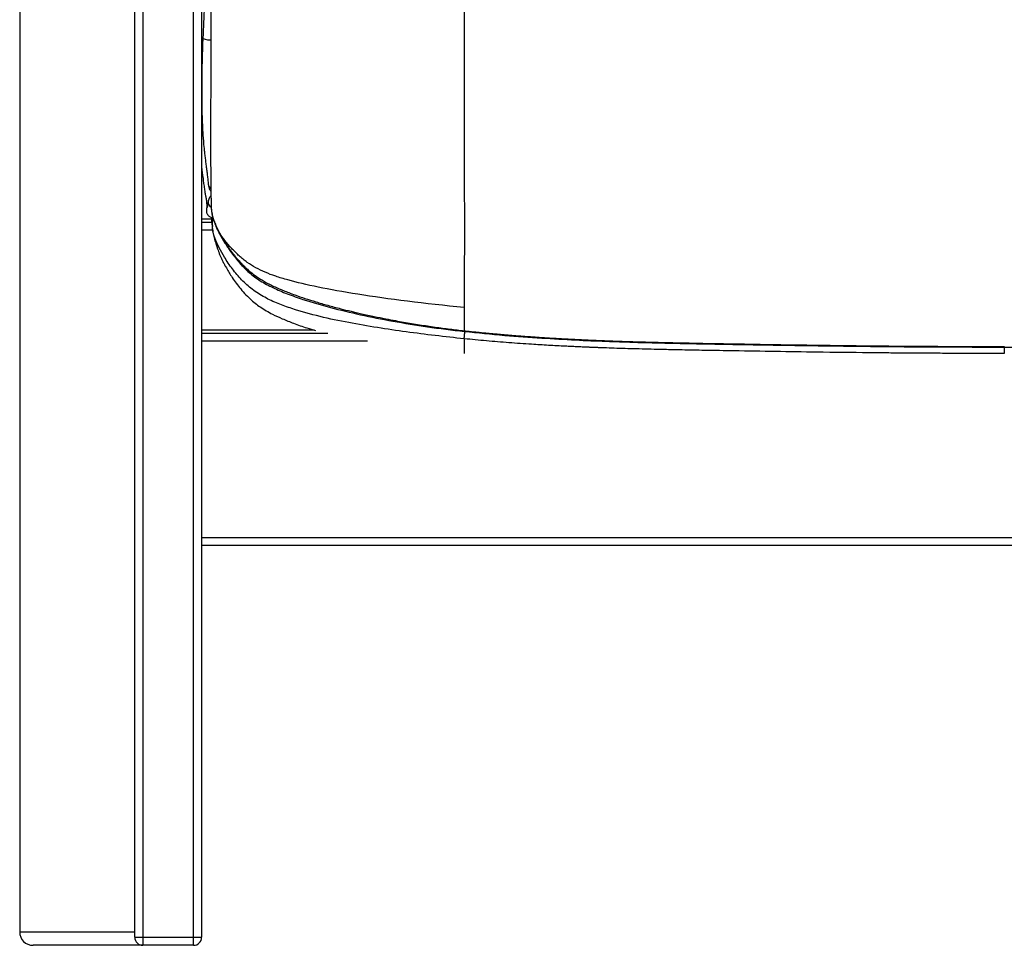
# Paper-space layout '_Back' of a CAD drawing. Header units: millimetres. Extents: x -468 to 468, y 0 to 686.
# Tile 1 of 9: x -368 to 0, y 0 to 346. Entities that reach past the tile are written whole.
import ezdxf

# ---------------------------------------------------------------- set-up
doc = ezdxf.new("R2010")
doc.units = ezdxf.units.MM

psp = doc.layouts.new('_Back')

# ---------------------------------------------------------------- linework, layer by layer
at = {"color": 7, "linetype": 'Continuous', "lineweight": 25}
for p, q in [((-368, 425.45), (-368, 5)), ((-325, 3), (-325, 426.25)), ((-322, 426.46), (-322, 0)), ((-303, 0), (-303, 426.5)), ((-300, 426.15), (-300, 3)), ((-299.97, 322.15), (-300, 322.1)), ((-296.34, 271.58), (-300, 271.58)), ((-296.34, 271.57), (-300, 271.57)), ((-300, 270.41), (-296.24, 270.41)), ((-296.27, 271.21), (-296.11, 269.22)), ((-296.02, 269.51), (-295.98, 269.06)), ((-295.97, 268.8), (-295.98, 269.52)), ((-295.86, 267.41), (-300, 267.41)), ((-257.89, 230.08), (-300, 230.08)), ((-257.88, 230.07), (-300, 230.07)), ((-300, 228.91), (-252.81, 228.91)), ((-237.98, 225.91), (-300, 225.91)), ((-300, 152.5), (300, 152.5)), ((300, 149.5), (-300, 149.5)), ((-368, 5), (-325, 5)), ((-303, 0), (-363, 0)), ((-325, 3), (-300, 3))]:
    psp.add_line(p, q, dxfattribs=at)
at = {"color": 7, "linetype": 'Continuous', "lineweight": 25, "flags": 128}
for points in [[(-297.74, 338.56), (-298.61, 338.72), (-299.24, 338.96), (-299.53, 339.23), (-299.55, 339.31)], [(-296.55, 338.5), (-296.77, 338.5), (-297.74, 338.56)], [(-297.88, 276.36), (-298.08, 275.89), (-298.14, 275.59)]]:
    psp.add_lwpolyline(points, dxfattribs=at)
at = {"color": 7, "linetype": 'Continuous', "lineweight": 25}
for centre, radius, start, end in [((-295.43, 284.82), 2.13, 185.4223, 237.848), ((-295.15, 278.04), 2.4, 174.3609, 238.5336), ((-363, 5), 5, 180, 270), ((-322, 3), 3, 180, 270), ((-303, 3), 3, 270, 0)]:
    psp.add_arc(centre, radius, start, end, dxfattribs=at)
for points, knots in [([(-201.83, 606.87), (-201.83, 606.24), (-201.83, 605.61), (-201.83, 604.34), (-201.83, 602.42), (-201.83, 600.45), (-201.83, 596.45), (-201.83, 593.72), (-201.83, 585.33), (-201.83, 579.51), (-201.83, 570.63), (-201.83, 567.65), (-201.82, 563.16), (-201.82, 561.66), (-201.82, 560.16), (-201.82, 560.13), (-201.82, 560.08), (-201.82, 560.01), (-201.82, 559.85), (-201.82, 559.52), (-201.82, 558.87), (-201.82, 557.56), (-201.82, 554.94), (-201.82, 540.76), (-201.82, 527.56), (-201.82, 513.91), (-201.82, 511.23), (-201.82, 505.98), (-201.82, 503.41), (-201.82, 495.76), (-201.82, 490.78), (-201.82, 480.77), (-201.82, 475.74), (-201.82, 465.34), (-201.82, 459.98), (-201.82, 448.97), (-201.82, 443.33), (-201.82, 431.79), (-201.82, 425.91), (-201.82, 407.95), (-201.82, 395.58), (-201.82, 379.94), (-201.82, 376.79), (-201.82, 373.63), (-201.82, 373.62), (-201.82, 373.61), (-201.82, 373.6), (-201.82, 373.59), (-201.82, 373.55), (-201.82, 373.46), (-201.82, 373.29), (-201.82, 372.95), (-201.82, 372.26), (-201.82, 370.88), (-201.82, 366.56), (-201.82, 362.62), (-201.82, 353.12), (-201.82, 346.75), (-201.82, 333.85), (-201.82, 327.32), (-201.82, 314.05), (-201.82, 307.29), (-201.82, 294.13), (-201.82, 287.73), (-201.82, 278.8), (-201.81, 275.93), (-201.81, 271.86), (-201.81, 270.55), (-201.81, 267.99), (-201.81, 266.76), (-201.81, 260.78), (-201.82, 256.62), (-201.82, 249.19), (-201.82, 245.91), (-201.82, 242.9)], [0, 0, 0, 0, 0.007813, 0.007813, 0.015625, 0.03125, 0.03125, 0.0625, 0.0625, 0.125, 0.125, 0.15625, 0.15625, 0.171875, 0.171875, 0.171997, 0.171997, 0.172119, 0.172363, 0.172852, 0.173828, 0.175781, 0.179688, 0.1875, 0.25, 0.25, 0.265625, 0.265625, 0.28125, 0.28125, 0.3125, 0.3125, 0.34375, 0.34375, 0.375, 0.375, 0.40625, 0.40625, 0.4375, 0.4375, 0.5, 0.5, 0.515625, 0.515686, 0.515686, 0.515717, 0.515717, 0.515747, 0.515869, 0.516113, 0.516602, 0.517578, 0.519531, 0.523438, 0.53125, 0.5625, 0.5625, 0.625, 0.625, 0.6875, 0.6875, 0.75, 0.75, 0.8125, 0.8125, 0.84375, 0.84375, 0.859375, 0.859375, 0.875, 0.875, 0.9375, 0.9375, 1, 1, 1, 1]), ([(-296.18, 438.09), (-296.18, 437.43), (-296.18, 431.96), (-296.19, 422.3), (-296.22, 408.95), (-296.26, 399.27), (-296.29, 392.58), (-296.31, 389.44), (-296.32, 386.86), (-296.33, 384.86), (-296.34, 383.02), (-296.36, 379.28), (-296.39, 373.31), (-296.44, 364.81), (-296.47, 357.38), (-296.5, 351.3), (-296.52, 346.83), (-296.54, 342.38), (-296.56, 338.24), (-296.57, 334.72), (-296.58, 331.95), (-296.59, 329.92), (-296.59, 328.63), (-296.6, 327.63), (-296.6, 326.48), (-296.61, 324.74), (-296.61, 322.03), (-296.62, 318.26), (-296.63, 313.39), (-296.64, 307.79), (-296.65, 301.69), (-296.64, 295.39), (-296.62, 289.71), (-296.59, 284.84), (-296.53, 280.81), (-296.46, 277.65), (-296.4, 276.17), (-296.38, 275.61)], [0, 0, 0, 0, 0.011072, 0.09271, 0.163047, 0.236653, 0.256399, 0.276317, 0.289903, 0.30002, 0.310279, 0.320998, 0.36336, 0.411982, 0.466631, 0.491669, 0.517704, 0.544696, 0.570006, 0.590857, 0.607319, 0.619462, 0.627357, 0.63073, 0.637561, 0.648109, 0.662292, 0.686633, 0.716753, 0.751959, 0.791244, 0.833219, 0.876379, 0.909317, 0.943098, 0.978531, 1, 1, 1, 1]), ([(-297.52, 428.19), (-297.52, 427.88), (-297.53, 426.13), (-297.55, 422.78), (-297.58, 417.85), (-297.63, 412.18), (-297.69, 405.64), (-297.79, 398.23), (-297.92, 390.11), (-298.1, 381.34), (-298.34, 371.94), (-298.65, 361.76), (-299.05, 350.79), (-299.38, 343.23), (-299.55, 339.31)], [0, 0, 0, 0, 0.010414, 0.059156, 0.11302, 0.176737, 0.250312, 0.33375, 0.427052, 0.524054, 0.629821, 0.74438, 0.867765, 1, 1, 1, 1]), ([(-299.55, 339.31), (-299.64, 337.13), (-299.8, 333.01), (-299.92, 327.37), (-299.98, 322.55), (-299.99, 318.52), (-299.96, 315.21), (-299.91, 312.49), (-299.84, 309.76), (-299.73, 306.58), (-299.5, 302.69), (-299.23, 299.4), (-298.97, 296.82), (-298.77, 295.05), (-298.55, 293.27), (-298.32, 291.48), (-298.1, 289.71), (-297.88, 287.96), (-297.68, 286.24), (-297.59, 285.16), (-297.55, 284.62)], [0, 0, 0, 0, 0.094585, 0.178824, 0.252613, 0.316168, 0.369815, 0.413626, 0.452272, 0.509386, 0.580765, 0.666173, 0.701757, 0.739229, 0.778503, 0.819401, 0.861954, 0.906224, 0.952222, 1, 1, 1, 1]), ([(-300, 291.16), (-299.84, 289.7), (-299.6, 287.62), (-299.25, 284.84), (-298.98, 282.95), (-298.74, 281.51), (-298.57, 280.53), (-298.46, 279.91), (-298.35, 279.25), (-298.24, 278.56), (-298.15, 277.86), (-298.08, 277.14), (-298.05, 276.37), (-298.11, 275.86), (-298.14, 275.59)], [0, 0, 0, 0, 0.27287, 0.387017, 0.501155, 0.612901, 0.648882, 0.685099, 0.728323, 0.780266, 0.827193, 0.879475, 0.93708, 1, 1, 1, 1]), ([(-297.55, 284.62), (-297.46, 284.16), (-297.3, 283.29), (-296.93, 282.42), (-296.58, 282.06), (-296.54, 282.02)], [0, 0, 0, 0, 0.49166, 0.944438, 1, 1, 1, 1]), ([(-296.51, 280.25), (-296.68, 280.09), (-297.3, 279.52), (-297.44, 278.8), (-297.54, 278.28)], [0, 0, 0, 0, 0.274602, 1, 1, 1, 1]), ([(-297.54, 278.28), (-297.57, 278.02), (-297.63, 277.53), (-297.72, 276.96), (-297.8, 276.54), (-297.86, 276.24), (-297.9, 276.04), (-297.93, 275.91), (-297.92, 275.89), (-297.92, 275.88)], [0, 0, 0, 0, 0.180067, 0.346922, 0.500183, 0.639621, 0.765039, 0.87633, 1, 1, 1, 1]), ([(-298.14, 275.59), (-298.18, 275.28), (-298.24, 274.74), (-298.19, 274.2), (-298.04, 273.72), (-297.9, 273.44), (-297.74, 273.2), (-297.56, 272.98), (-297.26, 272.7), (-296.81, 272.41), (-296.3, 272.22), (-295.97, 272.21), (-295.84, 272.2)], [0, 0, 0, 0, 0.3623968, 0.6163976, 0.7046814, 0.7690187, 0.7935192, 0.8142664, 0.8565228, 0.9065261, 0.9641961, 1, 1, 1, 1]), ([(-296.39, 275.63), (-296.35, 275.11), (-296.29, 274.23), (-296.06, 273.07), (-295.75, 271.8), (-295.25, 270.23), (-294.4, 268.19), (-293.66, 266.8), (-293.27, 266.04)], [0, 0, 0, 0, 0.158295, 0.268102, 0.349522, 0.540985, 0.749938, 1, 1, 1, 1]), ([(-296.38, 275.61), (-296.38, 275.56), (-296.4, 275.02), (-296.25, 274.15), (-296.04, 273.09), (-295.73, 271.95), (-295.24, 270.52), (-294.43, 268.62), (-293.76, 267.32), (-293.39, 266.6)], [0, 0, 0, 0, 0.016795, 0.173131, 0.281563, 0.361854, 0.54899, 0.753667, 1, 1, 1, 1]), ([(-296.4, 272.29), (-296.39, 272.24), (-296.38, 272.1), (-296.37, 271.89), (-296.35, 271.65), (-296.33, 271.41), (-296.31, 271.17), (-296.29, 270.93), (-296.26, 270.68), (-296.22, 270.25), (-296.16, 269.63), (-296.11, 269.13), (-296.08, 268.88)], [0, 0, 0, 0, 0.045531, 0.109343, 0.174588, 0.241243, 0.309281, 0.378671, 0.449379, 0.521365, 0.755419, 1, 1, 1, 1]), ([(-296.09, 268.95), (-296.09, 268.94), (-296.03, 268.22), (-295.78, 266.77), (-295.35, 264.69), (-294.72, 262.48), (-294.26, 261.05), (-293.9, 260.01), (-293.51, 258.96), (-293.11, 257.96), (-292.69, 257), (-292.3, 256.18), (-291.98, 255.54), (-291.76, 255.12), (-291.57, 254.75), (-291.32, 254.28), (-290.46, 252.75), (-288.74, 249.91), (-285.8, 245.78), (-282.22, 241.86), (-278.02, 238.54), (-273.93, 236.17), (-269.71, 234.23), (-265.41, 232.52), (-261.25, 231.06), (-258.49, 230.25), (-257.42, 229.93)], [0, 0, 0, 0, 0.000624, 0.072798, 0.139887, 0.201806, 0.254502, 0.299453, 0.338262, 0.375886, 0.405472, 0.427374, 0.439208, 0.443904, 0.448007, 0.455603, 0.463652, 0.515409, 0.580892, 0.655298, 0.715524, 0.78264, 0.833532, 0.891269, 0.957737, 1, 1, 1, 1]), ([(-295.8, 272.06), (-295.86, 271.79), (-296.09, 270.71), (-296.03, 269.6), (-295.98, 268.77)], [0, 0, 0, 0, 0.2469604, 1, 1, 1, 1]), ([(-201.85, 226.83), (-205.47, 227.22), (-212.71, 227.99), (-223.53, 229.38), (-234.31, 230.96), (-245.07, 232.8), (-255.78, 235.04), (-264.58, 237.48), (-271.47, 239.95), (-276.49, 242.23), (-281.13, 245.18), (-285.13, 248.83), (-288.56, 252.92), (-291.31, 256.95), (-293.52, 260.83), (-295.13, 264.55), (-295.95, 267.29), (-295.97, 268.74), (-295.97, 268.8)], [0, 0, 0, 0, 0.097898, 0.195726, 0.293569, 0.391549, 0.489951, 0.588833, 0.638362, 0.688403, 0.73861, 0.787653, 0.836568, 0.885594, 0.922363, 0.959883, 0.998357, 1, 1, 1, 1]), ([(-293.22, 266.07), (-293.28, 266.1), (-293.47, 266.21), (-293.42, 266.44), (-293.39, 266.6)], [0, 0, 0, 0, 0.310964, 1, 1, 1, 1]), ([(-201.83, 238.52), (-216.55, 239.92), (-230.38, 241.71), (-247.15, 244.36), (-252.06, 245.24), (-260.71, 247.01), (-264.45, 247.9), (-269.36, 249.27), (-270.88, 249.73), (-273.71, 250.68), (-275.02, 251.17), (-278.72, 252.75), (-280.88, 253.93), (-283.43, 255.76), (-283.94, 256.15), (-284.94, 256.96), (-285.43, 257.38), (-286.9, 258.71), (-287.85, 259.66), (-290.55, 262.59), (-292.15, 264.67), (-293.39, 266.6)], [0, 0, 0, 0, 0.25, 0.25, 0.375, 0.375, 0.5, 0.5, 0.5625, 0.5625, 0.625, 0.625, 0.75, 0.75, 0.78125, 0.78125, 0.8125, 0.8125, 0.875, 0.875, 1, 1, 1, 1]), ([(-293.39, 266.6), (-293.29, 266.41), (-293.08, 266.03), (-292.76, 265.46), (-292.43, 264.89), (-292.08, 264.31), (-291.73, 263.72), (-291.36, 263.13), (-290.98, 262.54), (-290.59, 261.94), (-290.1, 261.21), (-289.49, 260.33), (-288.74, 259.31), (-287.96, 258.29), (-287.14, 257.27), (-286.22, 256.19), (-285.21, 255.07), (-284.09, 253.92), (-282.9, 252.8), (-281.38, 251.49), (-279.3, 249.93), (-277, 248.49), (-274.81, 247.31), (-272.97, 246.41), (-271.16, 245.6), (-269.31, 244.83), (-267.35, 244.05), (-264.68, 243.05), (-261.3, 241.89), (-257.2, 240.6), (-252.73, 239.31), (-247.06, 237.8), (-241.26, 236.42), (-235.65, 235.2), (-231.4, 234.34), (-227.76, 233.65), (-224.54, 233.07), (-221.55, 232.56), (-218.58, 232.08), (-215.66, 231.63), (-212.78, 231.21), (-209.95, 230.82), (-207.19, 230.46), (-204.49, 230.13), (-202.72, 229.93), (-201.84, 229.83)], [0, 0, 0, 0, 0.006409, 0.012936, 0.019572, 0.026306, 0.033131, 0.040035, 0.047011, 0.054048, 0.061138, 0.073226, 0.085656, 0.098382, 0.111353, 0.124509, 0.140051, 0.155855, 0.171846, 0.188107, 0.214608, 0.24816, 0.267292, 0.287168, 0.307966, 0.325106, 0.345509, 0.369584, 0.408038, 0.449737, 0.494954, 0.543672, 0.620983, 0.668927, 0.71141, 0.747304, 0.777138, 0.806717, 0.83595, 0.864754, 0.893055, 0.920786, 0.947888, 0.974308, 1, 1, 1, 1]), ([(-293.27, 266.04), (-292.63, 264.9), (-291.28, 262.47), (-288.81, 258.85), (-285.84, 255.11), (-282.3, 251.52), (-278.08, 248.39), (-273.26, 245.81), (-267.88, 243.56), (-260.73, 241.03), (-251.61, 238.4), (-240.41, 235.71), (-228.32, 233.33), (-215.38, 231.18), (-206.44, 230.11), (-201.83, 229.57)], [0, 0, 0, 0, 0.0391201, 0.082493, 0.1297071, 0.1799615, 0.2305312, 0.2831569, 0.3396907, 0.4004735, 0.5047177, 0.616887, 0.7368858, 0.8646055, 1, 1, 1, 1]), ([(-201.83, 229.59), (-201.84, 229.58), (-201.85, 229.57), (-201.84, 229.74), (-201.84, 229.83)], [0, 0, 0, 0, 0.447414, 1, 1, 1, 1]), ([(-201.85, 226.83), (-201.84, 227.05), (-201.81, 227.5), (-201.73, 228.55), (-201.65, 229.35), (-201.63, 229.55)], [0, 0, 0, 0, 0.414473, 0.859951, 1, 1, 1, 1]), ([(-201.84, 229.83), (-201.53, 229.8), (-200.92, 229.73), (-200, 229.63), (-199.08, 229.54), (-198.15, 229.44), (-197.22, 229.34), (-196.29, 229.25), (-195.36, 229.16), (-194.42, 229.07), (-193.48, 228.98), (-192.55, 228.89), (-191.6, 228.8), (-190.66, 228.71), (-189.72, 228.63), (-188.77, 228.55), (-187.82, 228.46), (-186.87, 228.38), (-185.92, 228.3), (-184.96, 228.22), (-184, 228.15), (-183.05, 228.07), (-182.09, 227.99), (-181.12, 227.92), (-180.16, 227.85), (-179.19, 227.78), (-178.23, 227.71), (-177.26, 227.64), (-176.29, 227.57), (-175.32, 227.5), (-174.34, 227.44), (-173.37, 227.37), (-172.39, 227.31), (-171.41, 227.24), (-170.43, 227.18), (-169.45, 227.12), (-168.47, 227.06), (-167.49, 227), (-166.5, 226.95), (-165.52, 226.89), (-164.53, 226.84), (-163.54, 226.78), (-162.55, 226.73), (-161.56, 226.68), (-160.57, 226.63), (-159.57, 226.58), (-158.58, 226.53), (-157.58, 226.48), (-156.59, 226.43), (-155.59, 226.39), (-154.56, 226.34), (-153.19, 226.28), (-151.63, 226.22), (-149.91, 226.16), (-148.56, 226.1), (-146.98, 226.04), (-143.83, 225.93), (-136.77, 225.7), (-127.23, 225.45), (-114.61, 225.19), (-95.82, 224.86), (-73.8, 224.49), (-53.04, 224.22), (-38.55, 224.09), (-26.21, 224.01), (-13.29, 223.95), (-4.49, 223.95), (0, 223.94)], [0, 0, 0, 0, 0.004579, 0.009169, 0.013769, 0.01838, 0.023001, 0.027632, 0.032273, 0.036924, 0.041585, 0.046256, 0.050935, 0.055625, 0.060324, 0.065031, 0.069748, 0.074474, 0.079209, 0.083952, 0.088704, 0.093464, 0.098232, 0.103009, 0.107794, 0.112586, 0.117387, 0.122195, 0.12701, 0.131833, 0.136663, 0.141501, 0.146345, 0.151197, 0.156055, 0.160919, 0.165791, 0.170668, 0.175552, 0.180442, 0.185338, 0.19024, 0.195148, 0.200061, 0.20498, 0.209904, 0.214833, 0.219768, 0.224707, 0.229651, 0.2346, 0.240054, 0.249975, 0.25778, 0.265596, 0.270055, 0.281216, 0.312458, 0.374948, 0.422936, 0.499949, 0.654066, 0.749981, 0.808233, 0.869329, 0.933257, 1, 1, 1, 1]), ([(-201.83, 229.57), (-196.8, 229.06), (-187.15, 228.08), (-173.27, 227.09), (-160.63, 226.38), (-149.25, 225.89), (-139.71, 225.57), (-131.88, 225.36), (-125.57, 225.21), (-120.04, 225.09), (-114.95, 224.99), (-109.22, 224.88), (-102.18, 224.76), (-93.46, 224.62), (-83.48, 224.45), (-72.24, 224.28), (-59.82, 224.11), (-46.23, 223.95), (-31.5, 223.83), (-15.96, 223.75), (-5.32, 223.75), (0, 223.74)], [0, 0, 0, 0, 0.075173, 0.144065, 0.206705, 0.263116, 0.313299, 0.348358, 0.379574, 0.406946, 0.430546, 0.455148, 0.492048, 0.535202, 0.584612, 0.64028, 0.702201, 0.769103, 0.842038, 0.921004, 1, 1, 1, 1]), ([(0, 223.74), (4.65, 223.74), (13.95, 223.75), (27.46, 223.81), (40.11, 223.9), (51.51, 224.01), (61.06, 224.12), (68.9, 224.23), (75.21, 224.32), (80.75, 224.41), (85.83, 224.49), (91.56, 224.58), (98.61, 224.7), (107.32, 224.85), (117.3, 225.03), (128.54, 225.27), (140.95, 225.6), (154.52, 226.09), (169.23, 226.83), (185.15, 227.9), (196.14, 229), (201.83, 229.57)], [0, 0, 0, 0, 0.0691157, 0.138005, 0.2006672, 0.2571029, 0.3073102, 0.3423902, 0.3736257, 0.4010161, 0.4246301, 0.4492169, 0.4860987, 0.5292458, 0.5786528, 0.6343083, 0.6962066, 0.7630858, 0.8359901, 0.914948, 1, 1, 1, 1]), ([(-201.85, 226.83), (-201.85, 226.17), (-201.85, 224.8), (-201.85, 223.28), (-201.86, 222.13), (-201.86, 221.53), (-201.86, 221.39), (-201.86, 221.35)], [0, 0, 0, 0, 0.20369, 0.422259, 0.657448, 0.910415, 1, 1, 1, 1]), ([(0, 221.33), (-2.26, 221.34), (-6.73, 221.34), (-13.37, 221.35), (-19.88, 221.37), (-26.26, 221.4), (-32.51, 221.44), (-38.62, 221.48), (-44.6, 221.53), (-55.08, 221.63), (-73.86, 221.86), (-94.36, 222.18), (-111.12, 222.47), (-119.53, 222.62), (-125.84, 222.75), (-130.84, 222.87), (-135.34, 222.98), (-139.64, 223.1), (-143.75, 223.22), (-147.66, 223.35), (-150.35, 223.45), (-151.93, 223.51), (-152.49, 223.53), (-153.15, 223.56), (-153.77, 223.58), (-154.35, 223.6), (-154.9, 223.63), (-155.52, 223.65), (-156.2, 223.68), (-156.95, 223.71), (-158.18, 223.77), (-159.85, 223.84), (-161.95, 223.94), (-165.46, 224.11), (-170.36, 224.37), (-175.98, 224.71), (-180.92, 225.04), (-185.16, 225.35), (-189.37, 225.68), (-193.56, 226.04), (-197.72, 226.42), (-200.47, 226.7), (-201.85, 226.83)], [0, 0, 0, 0, 0.033531, 0.066413, 0.098645, 0.130223, 0.161146, 0.191412, 0.221019, 0.249966, 0.347153, 0.499937, 0.554431, 0.59609, 0.624913, 0.648134, 0.670399, 0.691704, 0.712051, 0.731438, 0.74987, 0.752028, 0.75485, 0.758333, 0.761746, 0.764149, 0.766883, 0.769947, 0.773339, 0.777061, 0.78111, 0.791528, 0.801942, 0.812352, 0.843665, 0.874851, 0.896022, 0.917084, 0.938025, 0.958833, 0.979495, 1, 1, 1, 1]), ([(0, 223.94), (0, 223.86), (0, 223.73), (0, 223.75), (0, 223.76)], [0, 0, 0, 0, 0.585828, 1, 1, 1, 1]), ([(0, 223.74), (0, 223.64), (0, 222.93), (0, 221.96), (0, 221.54), (0, 221.33)], [0, 0, 0, 0, 0.076798, 0.555658, 1, 1, 1, 1])]:
    psp.add_open_spline(points, degree=3, knots=knots, dxfattribs=at)
for points in [[(-201.82, 242.9), (-201.82, 241.38), (-201.83, 239.93), (-201.83, 238.52)], [(-201.83, 238.52), (-201.83, 235.33), (-201.84, 232.37), (-201.84, 229.83)]]:
    psp.add_open_spline(points, degree=3, dxfattribs=at)

doc.saveas('drawing.dxf')
